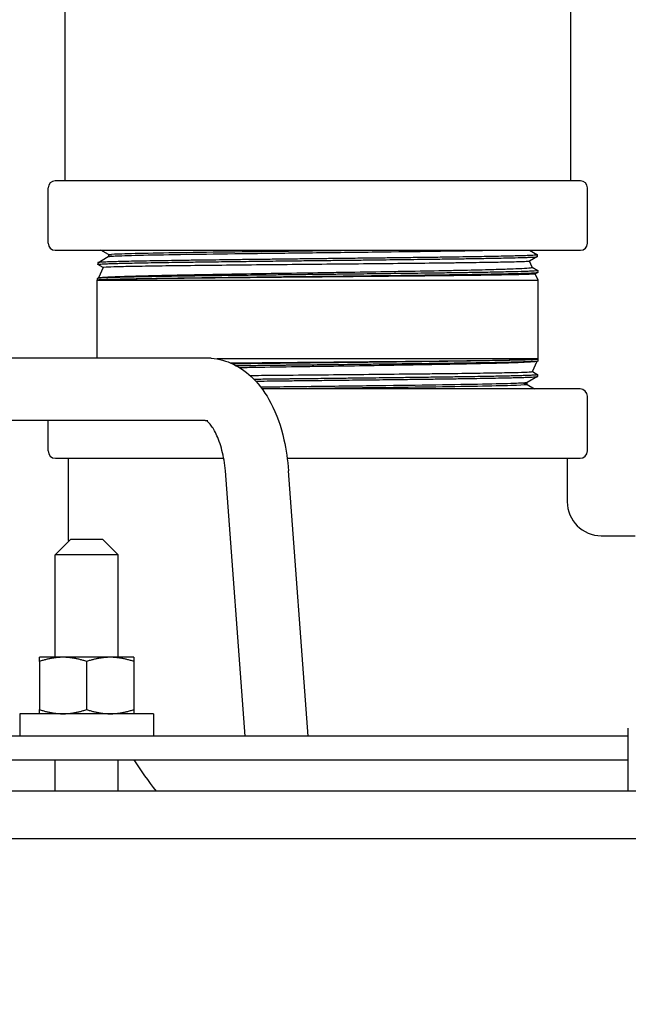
# Model space of a CAD drawing. Extents: x 0 to 796, y 0 to 496.
# Tile 161 of 222: x 383.88 to 388.71, y 300.17 to 307.98. Entities that reach past the tile are written whole.
import ezdxf

# ---------------------------------------------------------------- set-up
doc = ezdxf.new("R2010")
doc.units = 0
doc.header["$LTSCALE"] = 12
doc.header["$MEASUREMENT"] = 0
doc.layers.get('0').update_dxf_attribs({"linetype": 'CONTINUOUS'})
doc.layers.add('D', color=2, linetype='CONTINUOUS')
doc.layers.add('X', color=1, linetype='CONTINUOUS')
doc.styles.get("Standard").update_dxf_attribs({"font": 'SIMPLEX.SHX', "width": 0.875})
doc.dimstyles.get("Standard").update_dxf_attribs({"dimscale": 28, "dimtxt": 0.125, "dimasz": 0.125, "dimexe": 0.04375, "dimexo": 0.0625, "dimgap": 0.04375, "dimtad": 0, "dimtih": 1, "dimtoh": 1, "dimdec": 4, "dimzin": 12, "dimdsep": 46, "dimlunit": 5, "dimtxsty": 'Standard', "dimcen": 0, "dimclrd": 256, "dimclre": 256, "dimclrt": 256, "dimadec": 1, "dimazin": 3, "dimtfac": 0.875, "dimtdec": 4, "dimtofl": 0, "dimtmove": 0, "dimatfit": 2, "dimfxl": 1, "dimtolj": 1, "dimtzin": 12, "dimlwd": 13, "dimlwe": 13, "dimarcsym": 0})

# ---------------------------------------------------------------- blocks, each defined once
blk = doc.blocks.new('*D73')
at = {"layer": 'D', "lineweight": 13, "transparency": 16777216}
for p, q in [((390.4196, 320.4503), (515.3841, 320.4503)), ((514.1591, 316.9503), (514.1591, 262.9118)), ((514.1591, 194.9808), (514.1591, 256.9618)), ((441.1505, 191.4808), (515.3841, 191.4808))]:
    blk.add_line(p, q, dxfattribs=at)
at = {"layer": 'D', "transparency": 16777216}
for points in [[(513.5758, 316.9503), (514.7425, 316.9503), (514.1591, 320.4503)], [(513.5758, 194.9808), (514.7425, 194.9808), (514.1591, 191.4808)]]:
    blk.add_solid(points, dxfattribs=at)
at = {"layer": 'D', "transparency": 16777216, "insert": (514.1591, 259.9368), "char_height": 3.5, "attachment_point": 5}
blk.add_mtext('\\A1;129{}{\\C2;%%p1}', dxfattribs=at)

msp = doc.modelspace()

# ---------------------------------------------------------------- linework, layer by layer
for p, q in [((385.39087, 305.29085), (383.25091, 305.29085)), ((385.35399, 304.79571), (383.23368, 304.79571)), ((385.67273, 302.29328), (385.516, 304.39766)), ((386.17273, 302.29328), (386.016, 304.39766)), ((384.28955, 303.85578), (384.16455, 303.73078)), ((384.28955, 303.85578), (384.41455, 303.85578)), ((384.41455, 303.85578), (384.53955, 303.85578)), ((384.53955, 303.85578), (384.66455, 303.73078)), ((384.41455, 303.73078), (384.16455, 303.73078)), ((384.16455, 302.91828), (384.16455, 303.73078)), ((384.66455, 303.73078), (384.41455, 303.73078)), ((384.66455, 302.91828), (384.66455, 303.73078)), ((384.22705, 302.91828), (384.03955, 302.91828)), ((384.03955, 302.88479), (384.03955, 302.50377)), ((384.60205, 302.91828), (384.22705, 302.91828)), ((384.41455, 302.88479), (384.41455, 302.50377)), ((384.78955, 302.91828), (384.60205, 302.91828)), ((384.78955, 302.88479), (384.78955, 302.50377)), ((384.94605, 302.47028), (383.88305, 302.47028)), ((383.88305, 302.47028), (383.88305, 302.29328)), ((384.94605, 302.47028), (384.94605, 302.29328)), ((388.71376, 301.85578), (388.71376, 302.35578)), ((388.71376, 302.29328), (382.16789, 302.29328)), ((382.16789, 302.10578), (388.71376, 302.10578)), ((384.16455, 301.85578), (384.16455, 302.10578)), ((384.66455, 301.85578), (384.66455, 302.10578)), ((432.49229, 301.85578), (361.30125, 301.85578)), ((361.30125, 301.48078), (432.42881, 301.48078))]:
    msp.add_line(p, q)
for major_axis, start_param, end_param in [((0.06409, 0.24165), 0.1631806, 0.2191466), ((-0.06409, -0.24165), 0.2191466, 0.3306394)]:
    msp.add_ellipse((385.37243, 305.04328), major_axis=major_axis, ratio=0.839795, start_param=start_param, end_param=end_param)
for points, knots in [([(385.4027, 305.29046), (385.46426, 305.28641), (385.52545, 305.26953), (385.63834, 305.21473), (385.69087, 305.17572), (385.79137, 305.07462), (385.83795, 305.00838), (385.92185, 304.8481), (385.95704, 304.74876), (385.99886, 304.56498), (386.0107, 304.48158), (386.016, 304.39766)], [0, 0, 0, 0, 0.2289725, 0.2289725, 0.4672387, 0.4672387, 0.7515197, 0.7515197, 1.087589, 1.087589, 1.340781, 1.340781, 1.340781, 1.340781]), ([(385.516, 304.39766), (385.51088, 304.45419), (385.5014, 304.50965), (385.47605, 304.60841), (385.45985, 304.65327), (385.42656, 304.72316), (385.40908, 304.75023), (385.38164, 304.78363), (385.37092, 304.79243), (385.36549, 304.79608)], [0, 0, 0, 0, 0.17289935, 0.17289935, 0.34301424, 0.34301424, 0.50103202, 0.50103202, 0.63906604, 0.63906604, 0.63906604, 0.63906604])]:
    msp.add_open_spline(points, degree=3, knots=knots)
for points in [[(384.03955, 302.88479), (384.03955, 302.91828), (384.03955, 302.91828)], [(384.22705, 302.91828), (384.14003, 302.91828), (384.03955, 302.88479)], [(384.41455, 302.88479), (384.31407, 302.91828), (384.22705, 302.91828)], [(384.60205, 302.91828), (384.51503, 302.91828), (384.41455, 302.88479)], [(384.78955, 302.88479), (384.68907, 302.91828), (384.60205, 302.91828)], [(384.78955, 302.91828), (384.78955, 302.91828), (384.78955, 302.88479)], [(384.03955, 302.47028), (384.03955, 302.47028), (384.03955, 302.50377)], [(384.03955, 302.50377), (384.14003, 302.47028), (384.22705, 302.47028)], [(384.22705, 302.47028), (384.31407, 302.47028), (384.41455, 302.50377)], [(384.41455, 302.50377), (384.51503, 302.47028), (384.60205, 302.47028)], [(384.60205, 302.47028), (384.68907, 302.47028), (384.78955, 302.50377)], [(384.78955, 302.50377), (384.78955, 302.47028), (384.78955, 302.47028)]]:
    msp.add_rational_spline(points, [1, 1.0379548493, 1], degree=2)
at = {"layer": 'X'}
for p, q in [((386.23599, 306.69728), (384.16391, 306.69728)), ((388.33391, 306.69728), (386.23599, 306.69728)), ((384.10891, 306.20228), (384.10891, 306.64228)), ((388.38891, 306.20228), (388.38891, 306.64228)), ((384.16391, 306.14728), (388.33391, 306.14728)), ((384.58788, 306.11269), (384.52799, 306.14728)), ((387.92996, 306.14728), (387.99231, 306.11127)), ((384.50356, 306.04879), (384.58637, 306.0966)), ((384.58788, 306.10059), (384.5859, 306.09633)), ((384.58788, 306.1129), (384.58788, 306.10059)), ((387.99274, 306.0969), (387.92857, 306.05985)), ((387.95122, 306.01205), (387.92885, 306.06001)), ((387.99307, 306.09729), (387.99265, 306.11089)), ((384.50322, 306.0484), (384.5028, 306.0348)), ((384.54559, 306.00989), (384.50314, 306.0344)), ((384.54567, 306.01005), (384.50755, 305.92831)), ((387.95109, 306.01233), (387.99619, 305.98628)), ((387.99696, 305.97229), (387.99654, 305.98589)), ((384.49933, 305.92338), (384.49891, 305.90978)), ((384.49891, 305.90978), (387.99891, 305.90978)), ((384.49891, 305.29085), (384.49891, 305.90978)), ((384.49967, 305.92376), (384.508, 305.92858)), ((387.99662, 305.97188), (387.97532, 305.95959)), ((387.99891, 305.90978), (387.97561, 305.95975)), ((387.99891, 305.28478), (387.99891, 305.90978)), ((387.99891, 305.28478), (385.45069, 305.28478)), ((387.99849, 305.27118), (387.99891, 305.28478)), ((387.95215, 305.18451), (387.99027, 305.26624)), ((387.99814, 305.27079), (387.98981, 305.26598)), ((387.99425, 305.14577), (387.91145, 305.09795)), ((387.95223, 305.18467), (387.99467, 305.16016)), ((387.99459, 305.14616), (387.99502, 305.15976)), ((388.33141, 305.04728), (385.80679, 305.04728)), ((387.90993, 305.09397), (387.91192, 305.09823)), ((387.90993, 305.08166), (387.90993, 305.09397)), ((387.90993, 305.08187), (387.96983, 305.04728)), ((388.38891, 304.55478), (388.38891, 304.98978)), ((384.10891, 304.55478), (384.10891, 304.79571)), ((384.16641, 304.49728), (385.5023, 304.49728)), ((386.0066, 304.49728), (388.33141, 304.49728))]:
    msp.add_line(p, q, dxfattribs=at)
for centre, radius, start, end in [((384.16391, 306.64228), 0.055, 90, 180), ((388.33391, 306.64228), 0.055, 360, 90), ((384.16391, 306.20228), 0.055, 180, 270), ((388.33391, 306.20228), 0.055, 270, 0), ((388.33141, 304.98978), 0.0575, 360, 90), ((384.16641, 304.55478), 0.0575, 180, 270), ((388.33141, 304.55478), 0.0575, 270, 0)]:
    msp.add_arc(centre, radius, start, end, dxfattribs=at)
for points, knots in [([(384.24391, 306.69728), (384.24391, 307.07684), (384.24385, 307.4688), (384.24491, 308.00853), (384.24542, 308.17961), (384.24681, 308.51761), (384.24776, 308.68274), (384.24998, 308.95808), (384.25121, 309.06874), (384.25365, 309.19942), (384.25452, 309.23695), (384.25691, 309.29524), (384.2576, 309.31042), (384.25935, 309.34056), (384.2601, 309.35249), (384.26217, 309.38045), (384.26351, 309.39687), (384.267, 309.43293), (384.26917, 309.45283), (384.2768, 309.51365), (384.28347, 309.55633), (384.30698, 309.68012), (384.32779, 309.76106), (384.37853, 309.91773), (384.40863, 309.9941), (384.48777, 310.16373), (384.54004, 310.25594), (384.66147, 310.43564), (384.73183, 310.52314), (384.84738, 310.64472), (384.88769, 310.68377), (384.96096, 310.74907), (384.99327, 310.77611), (385.15624, 310.90413), (385.30021, 310.99127), (385.65354, 311.14905), (385.87445, 311.20685), (386.14682, 311.22972), (386.19789, 311.232), (386.25152, 311.23227), (386.25413, 311.23228), (386.4234, 311.23243), (386.26052, 311.23228), (386.26256, 311.23228), (386.26357, 311.23228), (386.26458, 311.23228)], [0, 0, 0, 0, 1.1386965, 1.1386965, 1.6961558, 1.6961558, 2.3516259, 2.3516259, 3.023346, 3.023346, 3.3991892, 3.3991892, 3.5169484, 3.5169484, 3.5797139, 3.5797139, 3.6428787, 3.6428787, 3.706051, 3.706051, 3.8327911, 3.8327911, 4.0842771, 4.0842771, 4.3347645, 4.3347645, 4.658491, 4.658491, 5.0007504, 5.0007504, 5.1721671, 5.1721671, 5.3006845, 5.3006845, 5.80436, 5.80436, 6.4715769, 6.4715769, 6.6246674, 6.6246674, 6.6324799, 6.6324799, 7.1324827, 7.1324827, 7.6225021, 7.6225021, 7.6225021, 7.6225021]), ([(388.26305, 309.11444), (388.26305, 309.11444), (388.26295, 309.11175), (388.26256, 309.09802), (388.26176, 309.05949), (388.26031, 308.95386), (388.25957, 308.88279), (388.25792, 308.68428), (388.25705, 308.54265), (388.25558, 308.21675), (388.25497, 308.02598), (388.25418, 307.62692), (388.25399, 307.41525), (388.25388, 307.03608), (388.25391, 306.86659), (388.25391, 306.69728)], [1.9310194, 1.9310194, 1.9310194, 1.9310194, 2.0540133, 2.0540133, 2.4627812, 2.4627812, 2.8893016, 2.8893016, 3.4782211, 3.4782211, 4.1059479, 4.1059479, 4.73669, 4.73669, 5.2446366, 5.2446366, 5.2446366, 5.2446366]), ([(384.58788, 306.1129), (384.58788, 306.11298), (384.58793, 306.11307), (384.59016, 306.11518), (384.61857, 306.11722), (384.72524, 306.12129), (384.8035, 306.12332), (385.00257, 306.12739), (385.12335, 306.12942), (385.39621, 306.13349), (385.54824, 306.13553), (385.86938, 306.1396), (386.03845, 306.14163), (386.30864, 306.14487), (386.40932, 306.14607), (386.50858, 306.14728)], [0.22221884, 0.22221884, 0.22221884, 0.22221884, 0.222366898, 0.222366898, 0.225983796, 0.225983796, 0.229600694, 0.229600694, 0.233217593, 0.233217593, 0.236834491, 0.236834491, 0.240451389, 0.240451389, 0.242592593, 0.242592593, 0.242592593, 0.242592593]), ([(384.61556, 306.10091), (384.62931, 306.10181), (384.64813, 306.10272), (384.72524, 306.10566), (384.8035, 306.1077), (385.00257, 306.11177), (385.12335, 306.1138), (385.39621, 306.11787), (385.54824, 306.1199), (385.86938, 306.12397), (386.03845, 306.12601), (386.37789, 306.13008), (386.5482, 306.13211), (386.87423, 306.13618), (387.02989, 306.13821), (387.31207, 306.14228), (387.43855, 306.14432), (387.56065, 306.14666), (387.57629, 306.14697), (387.59144, 306.14728)], [0.224371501, 0.224371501, 0.224371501, 0.224371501, 0.225983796, 0.225983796, 0.229600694, 0.229600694, 0.233217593, 0.233217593, 0.236834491, 0.236834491, 0.240451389, 0.240451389, 0.244068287, 0.244068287, 0.247685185, 0.247685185, 0.251302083, 0.251302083, 0.251851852, 0.251851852, 0.251851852, 0.251851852]), ([(384.50314, 306.0344), (384.50293, 306.03452), (384.50281, 306.03465), (384.50274, 306.03538), (384.50509, 306.03598), (384.51373, 306.03706), (384.5192, 306.03754), (384.53311, 306.03852), (384.54147, 306.039), (384.56255, 306.04004), (384.57572, 306.04059), (384.60877, 306.04179), (384.62942, 306.04244), (384.66558, 306.04344), (384.67928, 306.0438), (384.69856, 306.04428), (384.70344, 306.04441), (384.72412, 306.04491), (384.74068, 306.0453), (384.78201, 306.04621), (384.8075, 306.04674), (384.85626, 306.04768), (384.879, 306.0481), (384.93456, 306.04909), (384.9681, 306.04965), (385.03099, 306.05067), (385.05974, 306.05113), (385.12707, 306.05217), (385.16617, 306.05275), (385.2529, 306.05398), (385.30089, 306.05463), (385.37787, 306.05564), (385.40581, 306.056), (385.44345, 306.05649), (385.45279, 306.05661), (385.49175, 306.05711), (385.52175, 306.05749), (385.59466, 306.05841), (385.63792, 306.05894), (385.73565, 306.06012), (385.79037, 306.06076), (385.87663, 306.06176), (385.90768, 306.06211), (385.9493, 306.0626), (385.95971, 306.06272), (386.00325, 306.06322), (386.0365, 306.06361), (386.11536, 306.06453), (386.16104, 306.06505), (386.22558, 306.06579), (386.24439, 306.066), (386.31052, 306.06675), (386.3578, 306.06728), (386.43019, 306.0681), (386.45539, 306.06839), (386.49221, 306.06881), (386.50388, 306.06895), (386.55739, 306.06957), (386.599, 306.07006), (386.68186, 306.07104), (386.72308, 306.07153), (386.80215, 306.07247), (386.84004, 306.07292), (386.91297, 306.0738), (386.94805, 306.07423), (387.02141, 306.07515), (387.05954, 306.07565), (387.13845, 306.07669), (387.17903, 306.07723), (387.26587, 306.07842), (387.31162, 306.07906), (387.38018, 306.08006), (387.40419, 306.08042), (387.44304, 306.08103), (387.45822, 306.08127), (387.52473, 306.08234), (387.57312, 306.08318), (387.64138, 306.08443), (387.66379, 306.08486), (387.71157, 306.08581), (387.73641, 306.08633), (387.76981, 306.08709), (387.77966, 306.08733), (387.82493, 306.08844), (387.85622, 306.08932), (387.89629, 306.09062), (387.90853, 306.09105), (387.93183, 306.09197), (387.94261, 306.09245), (387.95613, 306.09316), (387.96008, 306.09339), (387.97561, 306.09437), (387.98392, 306.09512), (387.99159, 306.09635), (387.99309, 306.09682), (387.99307, 306.09729)], [-14.0189804, -14.0189804, -14.0189804, -14.0189804, -13.9361043, -13.9361043, -13.5320429, -13.5320429, -13.2031279, -13.2031279, -12.8828814, -12.8828814, -12.5165889, -12.5165889, -12.0793909, -12.0793909, -11.8366902, -11.8366902, -11.7563358, -11.7563358, -11.5018799, -11.5018799, -11.1513144, -11.1513144, -10.8681679, -10.8681679, -10.4864687, -10.4864687, -10.1842212, -10.1842212, -9.8002358, -9.8002358, -9.3603857, -9.3603857, -9.1160616, -9.1160616, -9.0360155, -9.0360155, -8.7835062, -8.7835062, -8.4299786, -8.4299786, -7.996096, -7.996096, -7.7543635, -7.7543635, -7.6738467, -7.6738467, -7.418288, -7.418288, -7.0696251, -7.0696251, -6.9262674, -6.9262674, -6.5656409, -6.5656409, -6.3723916, -6.3723916, -6.2825323, -6.2825323, -5.9597054, -5.9597054, -5.6344875, -5.6344875, -5.3289403, -5.3289403, -5.0385883, -5.0385883, -4.7126229, -4.7126229, -4.3503402, -4.3503402, -3.9163981, -3.9163981, -3.6741929, -3.6741929, -3.5146663, -3.5146663, -2.9625103, -2.9625103, -2.6749458, -2.6749458, -2.3206049, -2.3206049, -2.1656299, -2.1656299, -1.5852435, -1.5852435, -1.292731, -1.292731, -0.9669238, -0.9669238, -0.816039, -0.816039, -0.3193453, -0.3193453, -0.000001, -0.000001, -0.000001, -0.000001]), ([(387.99265, 306.11089), (387.99266, 306.11054), (387.99183, 306.11019), (387.98907, 306.1096), (387.98761, 306.10936), (387.98123, 306.10854), (387.97439, 306.10794), (387.95881, 306.10692), (387.95116, 306.1065), (387.92991, 306.10549), (387.91516, 306.1049), (387.89187, 306.10409), (387.88524, 306.10387), (387.85927, 306.10304), (387.83795, 306.10242), (387.79868, 306.10139), (387.78197, 306.10098), (387.73938, 306.1), (387.71258, 306.09943), (387.66738, 306.09854), (387.65018, 306.09821), (387.61906, 306.09763), (387.6054, 306.09738), (387.56397, 306.09663), (387.53529, 306.09613), (387.4807, 306.09523), (387.45514, 306.09482), (387.39195, 306.09384), (387.35363, 306.09327), (387.28373, 306.09228), (387.25273, 306.09185), (387.19481, 306.09105), (387.16811, 306.09069), (387.09114, 306.08966), (387.03985, 306.08899), (386.94523, 306.08779), (386.90237, 306.08727), (386.81987, 306.08628), (386.78037, 306.08581), (386.71092, 306.08498), (386.68118, 306.08463), (386.59585, 306.08362), (386.53985, 306.08296), (386.43432, 306.08175), (386.38494, 306.08119), (386.2949, 306.08017), (386.25432, 306.07971), (386.18385, 306.07891), (386.15398, 306.07857), (386.07493, 306.07765), (386.02588, 306.07708), (385.93653, 306.07605), (385.89617, 306.07558), (385.80483, 306.07452), (385.7541, 306.07393), (385.681, 306.07306), (385.65808, 306.07278), (385.59645, 306.07202), (385.55811, 306.07154), (385.50287, 306.07084), (385.48551, 306.07062), (385.43139, 306.06993), (385.39515, 306.06946), (385.31498, 306.06841), (385.27152, 306.06783), (385.20977, 306.06696), (385.19044, 306.06669), (385.13328, 306.06585), (385.0964, 306.06529), (385.04743, 306.06452), (385.03418, 306.06431), (384.99396, 306.06367), (384.96767, 306.06323), (384.9057, 306.06218), (384.87107, 306.06156), (384.80682, 306.06032), (384.77713, 306.0597), (384.73127, 306.05867), (384.71392, 306.05826), (384.67517, 306.05729), (384.65462, 306.05674), (384.62058, 306.05574), (384.6065, 306.05529), (384.58393, 306.05448), (384.57492, 306.05412), (384.55157, 306.05312), (384.53912, 306.05246), (384.52236, 306.05136), (384.51675, 306.05089), (384.50875, 306.05002), (384.50611, 306.04961), (384.5037, 306.04893), (384.50323, 306.04867), (384.50322, 306.0484)], [-27.8638757, -27.8638757, -27.8638757, -27.8638757, -27.6257532, -27.6257532, -27.4693438, -27.4693438, -27.0768511, -27.0768511, -26.7959939, -26.7959939, -26.3975095, -26.3975095, -26.2491957, -26.2491957, -25.8418962, -25.8418962, -25.5696746, -25.5696746, -25.1859262, -25.1859262, -24.9632478, -24.9632478, -24.7963214, -24.7963214, -24.4684543, -24.4684543, -24.1961929, -24.1961929, -23.8144423, -23.8144423, -23.5234232, -23.5234232, -23.2827176, -23.2827176, -22.8407089, -22.8407089, -22.4866869, -22.4866869, -22.1695554, -22.1695554, -21.9350591, -21.9350591, -21.5012595, -21.5012595, -21.1235225, -21.1235225, -20.814319, -20.814319, -20.5864782, -20.5864782, -20.2104416, -20.2104416, -19.8972575, -19.8972575, -19.4961517, -19.4961517, -19.3110048, -19.3110048, -18.994598, -18.994598, -18.8479067, -18.8479067, -18.5335219, -18.5335219, -18.1380824, -18.1380824, -17.9539038, -17.9539038, -17.5845213, -17.5845213, -17.4446988, -17.4446988, -17.1533985, -17.1533985, -16.7327034, -16.7327034, -16.322649, -16.322649, -16.0504679, -16.0504679, -15.6786293, -15.6786293, -15.3723862, -15.3723862, -15.1376534, -15.1376534, -14.7066826, -14.7066826, -14.3969285, -14.3969285, -14.1164377, -14.1164377, -13.939892, -13.939892, -13.939892, -13.939892]), ([(387.92857, 306.05985), (387.92712, 306.05901), (387.91861, 306.05816), (387.88607, 306.05637), (387.86065, 306.05546), (387.80391, 306.05389), (387.77678, 306.05324), (387.70628, 306.05175), (387.66061, 306.05093), (387.54494, 306.04908), (387.47195, 306.04802), (387.35162, 306.04646), (387.30998, 306.04596), (387.18127, 306.04444), (387.08974, 306.04341), (386.89776, 306.04137), (386.79776, 306.04039), (386.58574, 306.03831), (386.47376, 306.03722), (386.25606, 306.03518), (386.15098, 306.0342), (385.93701, 306.03214), (385.82875, 306.03112), (385.61549, 306.02902), (385.51108, 306.02792), (385.3647, 306.02636), (385.31867, 306.02585), (385.18013, 306.02428), (385.09293, 306.02317), (384.97631, 306.02159), (384.94058, 306.02109), (384.83715, 306.01952), (384.77642, 306.01843), (384.70106, 306.01686), (384.67881, 306.01635), (384.61919, 306.0148), (384.58956, 306.01375), (384.55441, 306.01181), (384.54608, 306.01094), (384.54567, 306.01005)], [0.0883873, 0.0883873, 0.0883873, 0.0883873, 0.7666622, 0.7666622, 1.5121156, 1.5121156, 2.0306906, 2.0306906, 2.697983, 2.697983, 3.5363419, 3.5363419, 3.9517231, 3.9517231, 4.7723696, 4.7723696, 5.5880152, 5.5880152, 6.4535571, 6.4535571, 7.2536622, 7.2536622, 8.0974984, 8.0974984, 8.9645401, 8.9645401, 9.3788424, 9.3788424, 10.2525789, 10.2525789, 10.6691893, 10.6691893, 11.5325113, 11.5325113, 11.9524338, 11.9524338, 12.7989606, 12.7989606, 13.5226493, 13.5226493, 13.5226493, 13.5226493]), ([(387.99654, 305.98589), (387.99655, 305.9854), (387.99503, 305.98491), (387.98727, 305.98369), (387.97895, 305.98296), (387.96353, 305.98201), (387.95967, 305.9818), (387.94542, 305.98104), (387.93352, 305.9805), (387.9091, 305.97954), (387.89729, 305.97912), (387.85698, 305.97782), (387.82471, 305.97695), (387.77896, 305.97586), (387.76984, 305.97565), (387.73585, 305.97488), (387.70946, 305.97431), (387.66075, 305.97333), (387.63922, 305.97292), (387.57131, 305.97167), (387.52225, 305.97086), (387.45604, 305.96981), (387.44191, 305.96959), (387.40454, 305.96902), (387.38096, 305.96866), (387.31288, 305.96765), (387.26718, 305.96699), (387.18581, 305.96588), (387.15091, 305.96541), (387.08392, 305.96454), (387.052, 305.96414), (386.99795, 305.96346), (386.9761, 305.96319), (386.8883, 305.96209), (386.82084, 305.96126), (386.67884, 305.95956), (386.60428, 305.95871), (386.51599, 305.9577), (386.50312, 305.95755), (386.46666, 305.95714), (386.44303, 305.95687), (386.40114, 305.95638), (386.3829, 305.95617), (386.32452, 305.9555), (386.28431, 305.95504), (386.20413, 305.95412), (386.16417, 305.95366), (386.06065, 305.95249), (385.9973, 305.95178), (385.89206, 305.95057), (385.8499, 305.95007), (385.75849, 305.94898), (385.70944, 305.94839), (385.64407, 305.9476), (385.6271, 305.9474), (385.56902, 305.94669), (385.52844, 305.9462), (385.46352, 305.94539), (385.43875, 305.94507), (385.40512, 305.94464), (385.39599, 305.94452), (385.35792, 305.94402), (385.3294, 305.94363), (385.26416, 305.94274), (385.22785, 305.94223), (385.15618, 305.94121), (385.12091, 305.9407), (385.0542, 305.93969), (385.0227, 305.9392), (384.96526, 305.93826), (384.9391, 305.93781), (384.88195, 305.9368), (384.85158, 305.93623), (384.80222, 305.93526), (384.78242, 305.93486), (384.74104, 305.93398), (384.71985, 305.9335), (384.68907, 305.93275), (384.67852, 305.93248), (384.6546, 305.93184), (384.6416, 305.93147), (384.61203, 305.93057), (384.59632, 305.93005), (384.56111, 305.92873), (384.54387, 305.92795), (384.52606, 305.92689), (384.52192, 305.92661), (384.50657, 305.92541), (384.50027, 305.92449), (384.49937, 305.92351), (384.49933, 305.92345), (384.49933, 305.92338)], [-16.9973947, -16.9973947, -16.9973947, -16.9973947, -16.6745495, -16.6745495, -16.1792313, -16.1792313, -16.0317057, -16.0317057, -15.6752758, -15.6752758, -15.3967193, -15.3967193, -14.8034841, -14.8034841, -14.6610862, -14.6610862, -14.2873599, -14.2873599, -14.0130565, -14.0130565, -13.4558066, -13.4558066, -13.3076923, -13.3076923, -13.0701014, -13.0701014, -12.6368263, -12.6368263, -12.3242409, -12.3242409, -12.0489614, -12.0489614, -11.8652768, -11.8652768, -11.317729, -11.317729, -10.7353014, -10.7353014, -10.6360874, -10.6360874, -10.4547673, -10.4547673, -10.3153384, -10.3153384, -10.0088923, -10.0088923, -9.704304, -9.704304, -9.2180656, -9.2180656, -8.8891321, -8.8891321, -8.4983114, -8.4983114, -8.3602639, -8.3602639, -8.022986, -8.022986, -7.8109828, -7.8109828, -7.7314565, -7.7314565, -7.47757, -7.47757, -7.1401297, -7.1401297, -6.7924983, -6.7924983, -6.4602059, -6.4602059, -6.1634945, -6.1634945, -5.7864255, -5.7864255, -5.5142981, -5.5142981, -5.1896534, -5.1896534, -5.0098908, -5.0098908, -4.7646584, -4.7646584, -4.4144212, -4.4144212, -3.8829643, -3.8829643, -3.6946918, -3.6946918, -3.0862577, -3.0862577, -3.0412056, -3.0412056, -3.0412056, -3.0412056]), ([(384.508, 305.92858), (384.50982, 305.92963), (384.51561, 305.93068), (384.54217, 305.93355), (384.57066, 305.9353), (384.62954, 305.93799), (384.65116, 305.93886), (384.72506, 305.94154), (384.78534, 305.94328), (384.91879, 305.94672), (384.9901, 305.94839), (385.15292, 305.95177), (385.24538, 305.95354), (385.43984, 305.95709), (385.54111, 305.95879), (385.74762, 305.96218), (385.85218, 305.96389), (386.06887, 305.96728), (386.18062, 305.96898), (386.34769, 305.9716), (386.40288, 305.97247), (386.57113, 305.97511), (386.68266, 305.97684), (386.84326, 305.9795), (386.89474, 305.98038), (387.05053, 305.98305), (387.15087, 305.9848), (387.28906, 305.98748), (387.33194, 305.98835), (387.45908, 305.99102), (387.53732, 305.99276), (387.66156, 305.996), (387.7107, 305.99746), (387.78708, 305.99999), (387.81672, 306.0011), (387.87828, 306.00384), (387.90568, 306.00549), (387.93367, 306.00793), (387.9408, 306.00877), (387.94964, 306.01042), (387.9516, 306.01124), (387.95122, 306.01205)], [3.1193616, 3.1193616, 3.1193616, 3.1193616, 3.6374805, 3.6374805, 4.5298371, 4.5298371, 4.9571696, 4.9571696, 5.8401904, 5.8401904, 6.6445159, 6.6445159, 7.5219523, 7.5219523, 8.3718616, 8.3718616, 9.1908118, 9.1908118, 10.0406297, 10.0406297, 10.4612799, 10.4612799, 11.3300736, 11.3300736, 11.7506362, 11.7506362, 12.6296221, 12.6296221, 13.04661, 13.04661, 13.9174416, 13.9174416, 14.6106378, 14.6106378, 15.1583474, 15.1583474, 15.9386478, 15.9386478, 16.3523049, 16.3523049, 16.7443166, 16.7443166, 16.7443166, 16.7443166]), ([(384.49891, 305.90978), (384.49894, 305.91069), (384.50444, 305.91162), (384.52076, 305.91297), (384.52743, 305.91342), (384.54394, 305.91433), (384.55397, 305.91481), (384.57193, 305.91555), (384.57887, 305.91581), (384.60344, 305.91671), (384.62309, 305.91735), (384.66126, 305.91844), (384.67866, 305.9189), (384.72298, 305.91999), (384.75099, 305.92061), (384.79218, 305.92146), (384.80342, 305.92169), (384.84398, 305.92249), (384.87481, 305.92308), (384.93119, 305.92409), (384.95594, 305.92451), (385.01299, 305.92545), (385.04571, 305.92597), (385.1047, 305.92686), (385.13042, 305.92724), (385.16503, 305.92774), (385.17336, 305.92786), (385.20647, 305.92833), (385.23167, 305.92869), (385.3041, 305.9297), (385.35238, 305.93035), (385.44666, 305.93158), (385.49237, 305.93215), (385.57665, 305.93319), (385.61488, 305.93365), (385.6904, 305.93457), (385.72762, 305.93502), (385.80334, 305.93592), (385.84182, 305.93638), (385.92268, 305.93732), (385.96508, 305.93781), (386.04893, 305.93876), (386.09034, 305.93923), (386.14353, 305.93983), (386.15521, 305.93996), (386.19399, 305.9404), (386.22111, 305.94071), (386.326, 305.94192), (386.40368, 305.94281), (386.52763, 305.94423), (386.57423, 305.94476), (386.64526, 305.94558), (386.66996, 305.94587), (386.72002, 305.94645), (386.74537, 305.94676), (386.84492, 305.94795), (386.91767, 305.94885), (387.04869, 305.95049), (387.10743, 305.95124), (387.18542, 305.95227), (387.20634, 305.95255), (387.27284, 305.95347), (387.31722, 305.95411), (387.39205, 305.95522), (387.4232, 305.9557), (387.5077, 305.95702), (387.5587, 305.95785), (387.61904, 305.95894), (387.63181, 305.95918), (387.68122, 305.96012), (387.71555, 305.96083), (387.76653, 305.96196), (387.78488, 305.96238), (387.82981, 305.96349), (387.85469, 305.96416), (387.88455, 305.9651), (387.89206, 305.96534), (387.92244, 305.9664), (387.94165, 305.96722), (387.9694, 305.96869), (387.97912, 305.96936), (387.98883, 305.97033), (387.99123, 305.97063), (387.99566, 305.97138), (387.99698, 305.97184), (387.99696, 305.97229)], [-13.9603046, -13.9603046, -13.9603046, -13.9603046, -13.351133, -13.351133, -13.0523082, -13.0523082, -12.7317221, -12.7317221, -12.5512065, -12.5512065, -12.1314769, -12.1314769, -11.8243526, -11.8243526, -11.4012283, -11.4012283, -11.2480593, -11.2480593, -10.8620306, -10.8620306, -10.5789775, -10.5789775, -10.2315886, -10.2315886, -9.9748153, -9.9748153, -9.8940819, -9.8940819, -9.6565628, -9.6565628, -9.2243189, -9.2243189, -8.8355329, -8.8355329, -8.52168, -8.52168, -8.223573, -8.223573, -7.9213266, -7.9213266, -7.5932798, -7.5932798, -7.2761799, -7.2761799, -7.1870099, -7.1870099, -6.9803355, -6.9803355, -6.3876738, -6.3876738, -6.0272437, -6.0272437, -5.8336977, -5.8336977, -5.632672, -5.632672, -5.038703, -5.038703, -4.5306706, -4.5306706, -4.3409806, -4.3409806, -3.9191592, -3.9191592, -3.6022486, -3.6022486, -3.0304611, -3.0304611, -2.8726139, -2.8726139, -2.4052872, -2.4052872, -2.118415, -2.118415, -1.6587716, -1.6587716, -1.4941312, -1.4941312, -0.9565136, -0.9565136, -0.5030366, -0.5030366, -0.3000222, -0.3000222, -0.000001, -0.000001, -0.000001, -0.000001]), ([(387.97532, 305.95959), (387.97458, 305.95916), (387.97199, 305.95873), (387.96233, 305.95781), (387.9545, 305.95731), (387.92213, 305.95574), (387.88875, 305.95465), (387.81648, 305.95291), (387.78419, 305.95225), (387.6965, 305.95062), (387.63718, 305.94965), (387.53475, 305.94819), (387.49684, 305.94768), (387.3748, 305.94612), (387.28467, 305.94503), (387.14092, 305.94346), (387.09228, 305.94295), (386.9422, 305.94141), (386.83715, 305.94035), (386.62472, 305.93831), (386.51798, 305.93734), (386.35385, 305.93582), (386.29736, 305.9353), (386.13412, 305.93378), (386.02765, 305.93283), (385.80958, 305.9308), (385.69864, 305.92972), (385.48458, 305.92762), (385.38196, 305.92657), (385.19611, 305.92451), (385.1124, 305.92355), (384.95076, 305.92151), (384.87452, 305.92042), (384.7598, 305.91858), (384.71684, 305.91782), (384.62088, 305.91584), (384.57605, 305.91461), (384.51517, 305.91222), (384.49947, 305.91099), (384.49891, 305.90978)], [0.0900792, 0.0900792, 0.0900792, 0.0900792, 0.4406501, 0.4406501, 0.8568788, 0.8568788, 1.739175, 1.739175, 2.2971047, 2.2971047, 3.084969, 3.084969, 3.5092903, 3.5092903, 4.385792, 4.385792, 4.8137487, 4.8137487, 5.6723778, 5.6723778, 6.4972704, 6.4972704, 6.9273104, 6.9273104, 7.7394821, 7.7394821, 8.6167283, 8.6167283, 9.4954096, 9.4954096, 10.309002, 10.309002, 11.2019822, 11.2019822, 11.8463276, 11.8463276, 12.8519145, 12.8519145, 13.8615067, 13.8615067, 13.8615067, 13.8615067]), ([(385.55773, 305.25316), (385.62639, 305.25386), (385.69697, 305.25455), (385.8731, 305.25625), (385.97984, 305.25722), (386.14397, 305.25874), (386.20046, 305.25926), (386.3637, 305.26078), (386.47017, 305.26173), (386.68824, 305.26376), (386.79917, 305.26484), (387.01324, 305.26693), (387.11586, 305.26798), (387.30171, 305.27004), (387.38541, 305.27101), (387.54706, 305.27304), (387.6233, 305.27414), (387.73802, 305.27598), (387.78097, 305.27674), (387.87693, 305.27872), (387.92177, 305.27994), (387.98264, 305.28234), (387.99834, 305.28357), (387.99891, 305.28478)], [5.1014718, 5.1014718, 5.1014718, 5.1014718, 5.6723792, 5.6723792, 6.4972716, 6.4972716, 6.9273117, 6.9273117, 7.7394835, 7.7394835, 8.6167294, 8.6167294, 9.4954108, 9.4954108, 10.309003, 10.309003, 11.2019832, 11.2019832, 11.846329, 11.846329, 12.8519165, 12.8519165, 13.8615095, 13.8615095, 13.8615095, 13.8615095]), ([(387.99891, 305.28478), (387.99889, 305.28415), (387.99625, 305.28351), (387.98744, 305.28245), (387.98269, 305.28202), (387.96917, 305.28105), (387.95964, 305.28051), (387.94148, 305.27966), (387.93411, 305.27934), (387.91961, 305.27877), (387.9127, 305.27851), (387.89139, 305.27775), (387.87588, 305.27725), (387.84419, 305.27633), (387.82838, 305.2759), (387.78361, 305.27477), (387.75282, 305.27407), (387.70797, 305.27314), (387.69639, 305.27291), (387.65389, 305.27207), (387.62127, 305.27145), (387.56287, 305.27041), (387.5381, 305.26998), (387.47948, 305.26902), (387.44511, 305.26848), (387.37843, 305.26748), (387.34648, 305.26702), (387.27223, 305.26595), (387.22945, 305.26535), (387.15409, 305.26433), (387.12215, 305.2639), (387.04754, 305.26293), (387.0045, 305.26239), (386.92261, 305.26139), (386.88398, 305.26092), (386.80817, 305.26), (386.77107, 305.25955), (386.69538, 305.25865), (386.6568, 305.25819), (386.57595, 305.25725), (386.53366, 305.25676), (386.44969, 305.2558), (386.40803, 305.25533), (386.35455, 305.25473), (386.34284, 305.2546), (386.30396, 305.25416), (386.27678, 305.25385), (386.2229, 305.25323), (386.1962, 305.25292), (386.12436, 305.25209), (386.07929, 305.25157), (385.97759, 305.25041), (385.92114, 305.24977), (385.8344, 305.24877), (385.80372, 305.24841), (385.76312, 305.24793), (385.75299, 305.24781), (385.71088, 305.2473), (385.67915, 305.24692), (385.62315, 305.24623), (385.59875, 305.24593), (385.57458, 305.24563)], [-13.9595707, -13.9595707, -13.9595707, -13.9595707, -13.5380957, -13.5380957, -13.2530962, -13.2530962, -12.8883011, -12.8883011, -12.6741494, -12.6741494, -12.5011043, -12.5011043, -12.1706833, -12.1706833, -11.8848997, -11.8848997, -11.4130321, -11.4130321, -11.2547325, -11.2547325, -10.8466934, -10.8466934, -10.5644396, -10.5644396, -10.2011354, -10.2011354, -9.8856425, -9.8856425, -9.4882885, -9.4882885, -9.2058535, -9.2058535, -8.8400214, -8.8400214, -8.5227553, -8.5227553, -8.225603, -8.225603, -7.922485, -7.922485, -7.5953393, -7.5953393, -7.276308, -7.276308, -7.1868922, -7.1868922, -6.9797236, -6.9797236, -6.7762433, -6.7762433, -6.4316376, -6.4316376, -5.9952533, -5.9952533, -5.7540759, -5.7540759, -5.6736304, -5.6736304, -5.4187894, -5.4187894, -5.2190644, -5.2190644, -5.2190644, -5.2190644]), ([(385.60088, 305.23236), (385.61844, 305.23258), (385.63613, 305.2328), (385.68778, 305.23343), (385.72202, 305.23384), (385.80347, 305.23481), (385.85092, 305.23536), (385.93042, 305.23627), (385.96221, 305.23663), (386.00431, 305.23712), (386.01449, 305.23723), (386.07974, 305.23798), (386.13511, 305.23862), (386.22629, 305.23967), (386.26201, 305.24008), (386.35092, 305.24109), (386.40404, 305.24169), (386.49353, 305.2427), (386.53, 305.24312), (386.60736, 305.24401), (386.64815, 305.24449), (386.73859, 305.24557), (386.788, 305.24616), (386.85373, 305.24695), (386.8707, 305.24716), (386.92877, 305.24786), (386.96935, 305.24836), (387.03428, 305.24917), (387.05906, 305.24949), (387.09269, 305.24992), (387.10182, 305.25004), (387.1399, 305.25054), (387.16842, 305.25093), (387.23366, 305.25182), (387.26996, 305.25233), (387.34164, 305.25335), (387.37691, 305.25386), (387.44362, 305.25487), (387.47512, 305.25536), (387.53256, 305.2563), (387.55871, 305.25674), (387.61587, 305.25776), (387.64624, 305.25833), (387.6956, 305.2593), (387.7154, 305.2597), (387.75678, 305.26058), (387.77796, 305.26106), (387.80875, 305.26181), (387.8193, 305.26208), (387.84322, 305.26272), (387.85621, 305.26309), (387.88578, 305.26399), (387.90149, 305.26451), (387.92636, 305.26544), (387.93619, 305.26584), (387.95538, 305.26672), (387.9643, 305.2672), (387.97586, 305.26795), (387.97954, 305.26822), (387.9932, 305.26939), (387.99846, 305.27029), (387.99849, 305.27118)], [-11.7076724, -11.7076724, -11.7076724, -11.7076724, -11.563493, -11.563493, -11.2889799, -11.2889799, -10.9165536, -10.9165536, -10.6705884, -10.6705884, -10.5922852, -10.5922852, -10.16918, -10.16918, -9.8970486, -9.8970486, -9.491366, -9.491366, -9.2103001, -9.2103001, -8.8919951, -8.8919951, -8.4983027, -8.4983027, -8.3602544, -8.3602544, -8.0230203, -8.0230203, -7.8109135, -7.8109135, -7.7313858, -7.7313858, -7.4774955, -7.4774955, -7.1400477, -7.1400477, -6.7924099, -6.7924099, -6.4601112, -6.4601112, -6.1633959, -6.1633959, -5.7863209, -5.7863209, -5.5141885, -5.5141885, -5.1895381, -5.1895381, -5.0097728, -5.0097728, -4.7645414, -4.7645414, -4.4142906, -4.4142906, -4.1420094, -4.1420094, -3.8185094, -3.8185094, -3.636619, -3.636619, -3.0411821, -3.0411821, -3.0411821, -3.0411821]), ([(387.98981, 305.26598), (387.988, 305.26493), (387.98221, 305.26388), (387.95565, 305.26101), (387.92716, 305.25926), (387.86828, 305.25657), (387.84666, 305.25569), (387.77275, 305.25302), (387.71248, 305.25128), (387.57903, 305.24784), (387.50772, 305.24617), (387.3449, 305.24279), (387.25243, 305.24102), (387.05798, 305.23747), (386.9567, 305.23577), (386.75019, 305.23238), (386.64563, 305.23067), (386.42894, 305.22728), (386.3172, 305.22558), (386.15012, 305.22296), (386.09494, 305.22209), (385.92669, 305.21945), (385.81516, 305.21772), (385.68146, 305.2155), (385.6562, 305.21508), (385.63116, 305.21465)], [3.1193616, 3.1193616, 3.1193616, 3.1193616, 3.6374805, 3.6374805, 4.5298371, 4.5298371, 4.9571696, 4.9571696, 5.8401904, 5.8401904, 6.6445159, 6.6445159, 7.5219523, 7.5219523, 8.3718616, 8.3718616, 9.1908118, 9.1908118, 10.0406297, 10.0406297, 10.4612799, 10.4612799, 11.3300736, 11.3300736, 11.5346418, 11.5346418, 11.5346418, 11.5346418]), ([(385.71079, 305.15427), (385.74121, 305.15457), (385.77193, 305.15488), (385.91208, 305.15625), (386.02406, 305.15734), (386.24176, 305.15938), (386.34684, 305.16036), (386.56081, 305.16242), (386.66906, 305.16344), (386.88233, 305.16554), (386.98673, 305.16663), (387.13312, 305.1682), (387.17915, 305.16871), (387.31769, 305.17028), (387.40489, 305.17139), (387.52151, 305.17297), (387.55723, 305.17347), (387.66066, 305.17504), (387.72139, 305.17612), (387.79676, 305.1777), (387.81901, 305.17821), (387.87863, 305.17975), (387.90826, 305.18081), (387.9434, 305.18275), (387.95174, 305.18362), (387.95215, 305.18451)], [5.342333, 5.342333, 5.342333, 5.342333, 5.588015, 5.588015, 6.4535569, 6.4535569, 7.253662, 7.253662, 8.0974983, 8.0974983, 8.96454, 8.96454, 9.3788423, 9.3788423, 10.2525787, 10.2525787, 10.6691891, 10.6691891, 11.5325111, 11.5325111, 11.9524336, 11.9524336, 12.7989603, 12.7989603, 13.5226493, 13.5226493, 13.5226493, 13.5226493]), ([(387.99467, 305.16016), (387.99489, 305.16003), (387.995, 305.15991), (387.99507, 305.15918), (387.9927, 305.15858), (387.98409, 305.1575), (387.97877, 305.15703), (387.96552, 305.1561), (387.95775, 305.15564), (387.93711, 305.1546), (387.92343, 305.15402), (387.89609, 305.15302), (387.8834, 305.1526), (387.85186, 305.15165), (387.83231, 305.15111), (387.79422, 305.15014), (387.77636, 305.14971), (387.72813, 305.14861), (387.6963, 305.14794), (387.64024, 305.14685), (387.61741, 305.14643), (387.56218, 305.14545), (387.52911, 305.1449), (387.46642, 305.14388), (387.43734, 305.14342), (387.36992, 305.14238), (387.33109, 305.1418), (387.24474, 305.14058), (387.19684, 305.13993), (387.11995, 305.13892), (387.09201, 305.13856), (387.05437, 305.13807), (387.04503, 305.13795), (387.00607, 305.13745), (386.97607, 305.13707), (386.90315, 305.13615), (386.8599, 305.13562), (386.78088, 305.13467), (386.74536, 305.13425), (386.66125, 305.13326), (386.61242, 305.1327), (386.52425, 305.13168), (386.48509, 305.13122), (386.3956, 305.13018), (386.34522, 305.1296), (386.23727, 305.12837), (386.17974, 305.12773), (386.09032, 305.12672), (386.05832, 305.12635), (386.01604, 305.12587), (386.00566, 305.12575), (385.96265, 305.12525), (385.93015, 305.12487), (385.8522, 305.12395), (385.80696, 305.12341), (385.75597, 305.12281), (385.74974, 305.12274), (385.74351, 305.12266)], [-14.0189713, -14.0189713, -14.0189713, -14.0189713, -13.9359077, -13.9359077, -13.5298807, -13.5298807, -13.2090897, -13.2090897, -12.9064319, -12.9064319, -12.5218089, -12.5218089, -12.2393522, -12.2393522, -11.8759336, -11.8759336, -11.5897452, -11.5897452, -11.1459699, -11.1459699, -10.8622378, -10.8622378, -10.4861616, -10.4861616, -10.1805482, -10.1805482, -9.7994452, -9.7994452, -9.3604138, -9.3604138, -9.1160879, -9.1160879, -9.0360419, -9.0360419, -8.7835341, -8.7835341, -8.4300026, -8.4300026, -8.1468559, -8.1468559, -7.7654339, -7.7654339, -7.4637778, -7.4637778, -7.0790868, -7.0790868, -6.6408032, -6.6408032, -6.3957707, -6.3957707, -6.3158985, -6.3158985, -6.0644681, -6.0644681, -5.7093729, -5.7093729, -5.6598082, -5.6598082, -5.6598082, -5.6598082]), ([(385.75615, 305.10921), (385.75638, 305.10921), (385.75661, 305.10922), (385.78674, 305.10957), (385.81686, 305.10993), (385.90237, 305.11094), (385.95815, 305.1116), (386.05671, 305.11274), (386.09927, 305.11322), (386.17676, 305.11409), (386.21162, 305.11449), (386.27042, 305.11515), (386.29435, 305.11542), (386.36063, 305.11618), (386.40292, 305.11667), (386.48056, 305.11758), (386.51593, 305.11799), (386.60482, 305.11902), (386.65804, 305.11963), (386.74686, 305.12067), (386.78276, 305.12109), (386.85572, 305.12197), (386.89272, 305.12243), (386.9737, 305.12344), (387.01739, 305.124), (387.10126, 305.12508), (387.14147, 305.1256), (387.21557, 305.12659), (387.24963, 305.12705), (387.32626, 305.12814), (387.36818, 305.12876), (387.43516, 305.12979), (387.46113, 305.1302), (387.52098, 305.13117), (387.55415, 305.13172), (387.60497, 305.13261), (387.6236, 305.13295), (387.64758, 305.1334), (387.65347, 305.13351), (387.69104, 305.13424), (387.72076, 305.13486), (387.76664, 305.1359), (387.78399, 305.13631), (387.82286, 305.13727), (387.84351, 305.13783), (387.87749, 305.13883), (387.89146, 305.13928), (387.91395, 305.14008), (387.92298, 305.14044), (387.94633, 305.14145), (387.95877, 305.1421), (387.97552, 305.14321), (387.98112, 305.14367), (387.98909, 305.14454), (387.99172, 305.14495), (387.99412, 305.14563), (387.99458, 305.14589), (387.99459, 305.14616)], [-22.1725183, -22.1725183, -22.1725183, -22.1725183, -22.1706934, -22.1706934, -21.9332258, -21.9332258, -21.501118, -21.501118, -21.1753091, -21.1753091, -20.9095758, -20.9095758, -20.7272575, -20.7272575, -20.404165, -20.404165, -20.1319345, -20.1319345, -19.7164888, -19.7164888, -19.4302381, -19.4302381, -19.1283941, -19.1283941, -18.7602915, -18.7602915, -18.4067203, -18.4067203, -18.0926661, -18.0926661, -17.682092, -17.682092, -17.4099259, -17.4099259, -17.0355638, -17.0355638, -16.8078469, -16.8078469, -16.7325567, -16.7325567, -16.3220413, -16.3220413, -16.0498764, -16.0498764, -15.6759171, -15.6759171, -15.3719937, -15.3719937, -15.1365878, -15.1365878, -14.7057365, -14.7057365, -14.3956023, -14.3956023, -14.1159538, -14.1159538, -13.9398024, -13.9398024, -13.9398024, -13.9398024]), ([(387.88226, 305.09365), (387.86851, 305.09275), (387.84969, 305.09184), (387.77257, 305.0889), (387.69432, 305.08686), (387.49525, 305.08279), (387.37446, 305.08076), (387.10161, 305.07669), (386.94958, 305.07466), (386.62844, 305.07059), (386.45937, 305.06855), (386.12348, 305.06453), (385.95674, 305.06253), (385.79685, 305.06054)], [0.224371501, 0.224371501, 0.224371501, 0.224371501, 0.225983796, 0.225983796, 0.229600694, 0.229600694, 0.233217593, 0.233217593, 0.236834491, 0.236834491, 0.240451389, 0.240451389, 0.24399257, 0.24399257, 0.24399257, 0.24399257]), ([(387.90993, 305.08166), (387.90993, 305.08158), (387.90989, 305.08149), (387.90765, 305.07938), (387.87925, 305.07734), (387.77257, 305.07327), (387.69432, 305.07124), (387.49525, 305.06717), (387.37446, 305.06513), (387.10161, 305.06107), (386.94958, 305.05903), (386.62844, 305.05496), (386.45937, 305.05293), (386.18918, 305.04969), (386.08849, 305.04848), (385.98924, 305.04728)], [0.22221884, 0.22221884, 0.22221884, 0.22221884, 0.222366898, 0.222366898, 0.225983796, 0.225983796, 0.229600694, 0.229600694, 0.233217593, 0.233217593, 0.236834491, 0.236834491, 0.240451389, 0.240451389, 0.242592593, 0.242592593, 0.242592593, 0.242592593]), ([(384.26891, 304.49728), (384.26891, 304.29228), (384.26891, 304.08728), (384.26891, 303.86666), (384.26902, 303.85106), (384.26924, 303.83547)], [0, 0, 0, 0, 0.087071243, 0.087071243, 0.093704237, 0.093704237, 0.093704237, 0.093704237]), ([(388.22891, 304.49728), (388.22891, 304.38228), (388.22891, 304.26728), (388.22891, 304.00326), (388.34989, 303.88228), (388.58891, 303.88228), (388.67891, 303.88228), (388.76891, 303.88228)], [0, 0, 0, 0, 0.3248431, 0.3248431, 0.745775, 0.745775, 1, 1, 1, 1])]:
    msp.add_open_spline(points, degree=3, knots=knots, dxfattribs=at)
for points in [[(384.58637, 306.0966), (384.58886, 306.09805), (384.59861, 306.09946), (384.61556, 306.10091)], [(384.61556, 306.10091), (384.59725, 306.10084), (384.58792, 306.10067), (384.58788, 306.10059)], [(387.99231, 306.11127), (387.99253, 306.11114), (387.99264, 306.11102), (387.99265, 306.11089)], [(387.99619, 305.98628), (387.99642, 305.98615), (387.99654, 305.98602), (387.99654, 305.98589)], [(387.91145, 305.09795), (387.90896, 305.09651), (387.89921, 305.0951), (387.88226, 305.09365)], [(387.88226, 305.09365), (387.90057, 305.09372), (387.90989, 305.09389), (387.90993, 305.09397)], [(384.78893, 302.10578), (384.84394, 302.01994), (384.90304, 301.93645), (384.96594, 301.85578)]]:
    msp.add_open_spline(points, degree=3, dxfattribs=at)

# ---------------------------------------------------------------- dimensions: what is measured, and where the dimension line sits
at = {"layer": 'D'}
dim = msp.add_linear_dim(base=(514.15913, 191.48078), p1=(388.66958, 320.45026), p2=(439.40048, 191.48078), angle=90, text='<>{}{\\C2;%%p1}', dimstyle='Standard', override={"dimdec": 3}, dxfattribs=at)
dim.commit()
dim.dimension.update_dxf_attribs({"geometry": '*D73', "text_midpoint": (514.15913, 259.93683), "dimtype": 160})

doc.saveas('drawing.dxf')
